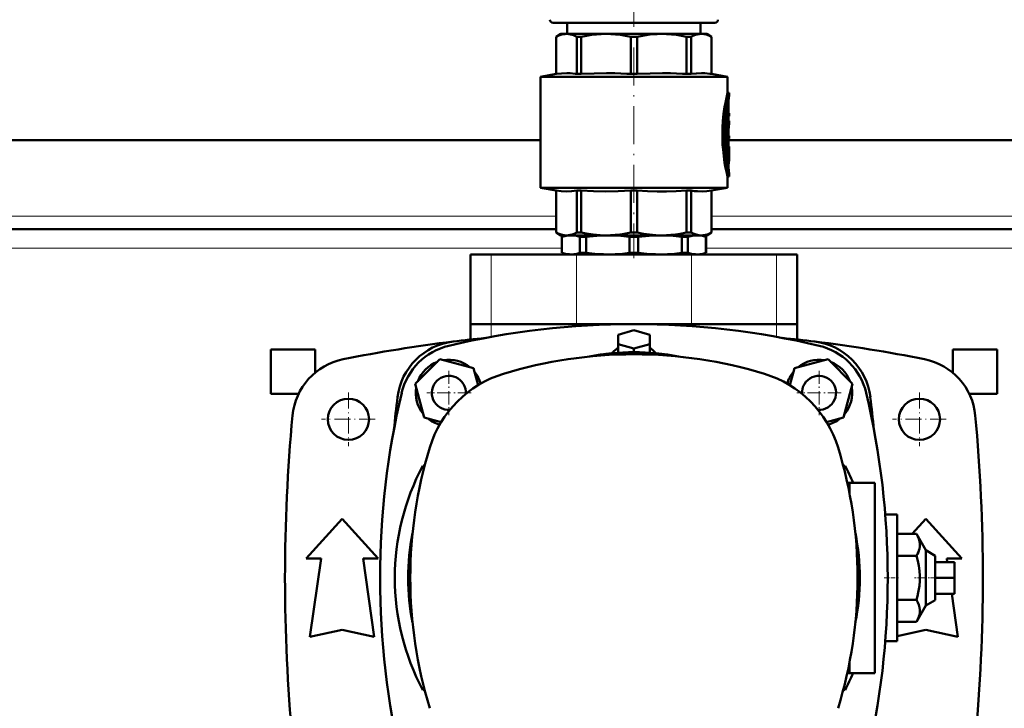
# Model space of a CAD drawing. Extents: x -1351 to 1763, y -1300 to 612.
# Tile 25 of 80: x -72 to 238, y -1058 to -841. Entities that reach past the tile are written whole.
import ezdxf

# ---------------------------------------------------------------- set-up
doc = ezdxf.new("R2010")
doc.units = 0
doc.linetypes.add('DASHDOT', pattern=[18.5, 12, -3, 0.5, -3])

msp = doc.modelspace()

# ---------------------------------------------------------------- linework, layer by layer
at = {"color": 7, "linetype": 'DASHDOT', "lineweight": 18}
msp.add_line((121.6, -831.6), (121.6, -916.53), dxfattribs=at)
at = {"color": 7, "lineweight": 50}
for p, q in [((96.1, -842.33), (147.1, -842.33)), ((100.6, -842.33), (100.6, -845.83)), ((142.6, -842.33), (142.6, -845.83)), ((98.6, -845.83), (97.1, -846.7)), ((97.1, -846.7), (97.12, -846.7)), ((97.1, -858.45), (97.1, -846.7)), ((97.12, -858.45), (97.12, -846.7)), ((98.6, -845.83), (100.35, -845.83)), ((100.35, -845.83), (112.8, -845.83)), ((103.58, -846.7), (105, -846.7)), ((103.58, -846.7), (103.58, -858.45)), ((105, -858.45), (105, -846.7)), ((112.8, -845.83), (130.4, -845.83)), ((120.6, -846.7), (122.61, -846.7)), ((120.6, -846.7), (120.6, -858.45)), ((122.61, -858.45), (122.61, -846.7)), ((130.4, -845.83), (142.85, -845.83)), ((138.2, -846.7), (139.62, -846.7)), ((138.2, -846.7), (138.2, -858.45)), ((139.62, -858.45), (139.62, -846.7)), ((142.85, -845.83), (144.6, -845.83)), ((144.6, -845.83), (146.1, -846.7)), ((146.1, -846.7), (146.08, -846.7)), ((146.08, -846.7), (146.08, -858.45)), ((146.1, -858.45), (146.1, -846.7)), ((97.1, -858.45), (92.1, -859.33)), ((121.6, -859.33), (92.1, -859.33)), ((92.1, -894.33), (92.1, -859.33)), ((97.12, -858.45), (97.1, -858.45)), ((103.58, -858.45), (105, -858.45)), ((120.6, -858.45), (122.61, -858.45)), ((121.6, -859.33), (151.1, -859.33)), ((138.2, -858.45), (139.62, -858.45)), ((146.08, -858.45), (146.1, -858.45)), ((146.1, -858.45), (151.1, -859.33)), ((151.1, -864.38), (151.1, -859.33)), ((151.1, -864.38), (151.6, -864.38)), ((151.6, -865.28), (151.6, -864.38)), ((151.1, -869.63), (151.1, -867.96)), ((151.42, -867.23), (151.42, -870.83)), ((150.8, -869.94), (150.8, -870.08)), ((150.8, -870.08), (150.8, -879.92)), ((151.37, -869.63), (150.86, -869.63)), ((151.31, -870.08), (151.31, -879.92)), ((151.42, -874.76), (151.42, -870.08)), ((151.42, -870.83), (151.52, -870.83)), ((151.42, -871.73), (151.52, -871.73)), ((151.52, -870.83), (151.6, -870.83)), ((151.6, -871.73), (151.52, -871.73)), ((151.6, -871.73), (151.6, -870.83)), ((151.6, -873.24), (151.42, -873.24)), ((151.6, -874.12), (151.6, -873.24)), ((151.42, -877.91), (151.42, -876.54)), ((151.42, -876.54), (151.42, -877.91)), ((151.42, -877.91), (151.6, -877.91)), ((151.6, -878.81), (151.6, -877.91)), ((92.1, -879.33), (-168.58, -879.33)), ((151.37, -880.37), (150.86, -880.37)), ((150.86, -881.33), (151.37, -881.33)), ((151.1, -881.33), (151.1, -880.37)), ((151.37, -881.33), (151.6, -881.33)), ((151.42, -878.81), (151.42, -881.33)), ((151.6, -878.81), (151.42, -878.81)), ((151.42, -879.92), (151.42, -878.81)), ((412.1, -879.33), (151.42, -879.33)), ((151.6, -882.23), (151.6, -881.33)), ((150.8, -881.78), (150.8, -884.78)), ((151.31, -881.78), (151.31, -884.78)), ((151.42, -884.78), (151.42, -882.47)), ((151.54, -882.82), (151.42, -882.82)), ((151.6, -882.23), (151.45, -882.23)), ((151.59, -882.23), (151.59, -883.67)), ((151.6, -884.95), (151.6, -883.9)), ((151.37, -885.23), (150.86, -885.23)), ((151.1, -887.21), (151.1, -885.23)), ((151.6, -890.78), (151.6, -889.88)), ((151.1, -890.78), (151.6, -890.78)), ((151.1, -894.33), (151.1, -890.78)), ((92.1, -894.33), (121.6, -894.33)), ((97.1, -895.21), (92.1, -894.33)), ((97.1, -895.21), (97.12, -895.21)), ((97.1, -908.47), (97.1, -895.21)), ((97.12, -908.47), (97.12, -895.21)), ((103.58, -895.21), (105, -895.21)), ((103.58, -895.21), (103.58, -908.47)), ((105, -908.47), (105, -895.21)), ((120.6, -895.21), (121.6, -895.21)), ((120.6, -895.21), (120.6, -908.47)), ((121.6, -894.33), (151.1, -894.33)), ((121.6, -895.21), (122.61, -895.21)), ((122.61, -908.47), (122.61, -895.21)), ((138.2, -895.21), (139.62, -895.21)), ((138.2, -895.21), (138.2, -908.47)), ((139.62, -908.47), (139.62, -895.21)), ((146.08, -895.21), (146.1, -895.21)), ((146.08, -895.21), (146.08, -908.47)), ((146.1, -895.21), (151.1, -894.33)), ((146.1, -908.47), (146.1, -895.21)), ((97.1, -907.33), (-173.9, -907.33)), ((97.1, -908.47), (97.12, -908.47)), ((98.6, -909.33), (97.1, -908.47)), ((98.6, -909.33), (100.35, -909.33)), ((100.1, -909.33), (98.85, -909.79)), ((100.35, -909.33), (112.8, -909.33)), ((103.58, -908.47), (105, -908.47)), ((112.8, -909.33), (121.6, -909.33)), ((120.6, -908.47), (121.6, -908.47)), ((121.6, -908.47), (122.61, -908.47)), ((121.6, -909.33), (130.4, -909.33)), ((130.4, -909.33), (142.85, -909.33)), ((138.2, -908.47), (139.62, -908.47)), ((142.85, -909.33), (144.6, -909.33)), ((143.1, -909.33), (144.35, -909.79)), ((144.6, -909.33), (146.1, -908.47)), ((146.08, -908.47), (146.1, -908.47)), ((417.1, -907.33), (146.1, -907.33)), ((98.89, -909.79), (98.85, -909.79)), ((98.85, -914.88), (98.85, -909.79)), ((98.89, -914.88), (98.89, -909.79)), ((104.58, -914.88), (104.58, -909.79)), ((106.5, -909.79), (104.58, -909.79)), ((106.5, -914.88), (106.5, -909.79)), ((120.25, -914.88), (120.25, -909.79)), ((121.6, -909.79), (120.25, -909.79)), ((122.96, -909.79), (121.6, -909.79)), ((122.96, -914.88), (122.96, -909.79)), ((138.62, -909.79), (136.7, -909.79)), ((136.7, -914.88), (136.7, -909.79)), ((138.62, -914.88), (138.62, -909.79)), ((144.31, -914.88), (144.31, -909.79)), ((144.35, -909.79), (144.31, -909.79)), ((144.35, -914.88), (144.35, -909.79)), ((70.1, -915.33), (76.64, -915.33)), ((70.1, -937.33), (70.1, -915.33)), ((103.47, -915.33), (76.64, -915.33)), ((98.89, -914.88), (98.85, -914.88)), ((100.1, -915.33), (98.85, -914.88)), ((101.74, -915.33), (100.1, -915.33)), ((113.37, -915.33), (101.74, -915.33)), ((103.47, -915.33), (139.74, -915.33)), ((106.5, -914.88), (104.58, -914.88)), ((121.6, -915.33), (113.37, -915.33)), ((121.6, -914.88), (120.25, -914.88)), ((122.96, -914.88), (121.6, -914.88)), ((129.83, -915.33), (121.6, -915.33)), ((141.47, -915.33), (129.83, -915.33)), ((138.62, -914.88), (136.7, -914.88)), ((166.57, -915.33), (139.74, -915.33)), ((143.1, -915.33), (141.47, -915.33)), ((143.1, -915.33), (144.35, -914.88)), ((144.35, -914.88), (144.31, -914.88)), ((166.57, -915.33), (173.1, -915.33)), ((173.1, -937.33), (173.1, -915.33)), ((70.1, -937.33), (76.64, -937.33)), ((70.1, -942.17), (70.1, -937.33)), ((76.64, -937.33), (70.1, -937.33)), ((103.47, -937.33), (76.64, -937.33)), ((76.64, -937.33), (103.47, -937.33)), ((103.47, -937.33), (139.74, -937.33)), ((139.74, -937.33), (103.47, -937.33)), ((116.6, -940.72), (121.6, -939.27)), ((121.6, -939.27), (126.6, -940.72)), ((166.57, -937.33), (139.74, -937.33)), ((139.74, -937.33), (166.57, -937.33)), ((166.57, -937.33), (173.1, -937.33)), ((173.1, -937.33), (166.57, -937.33)), ((173.1, -942.17), (173.1, -937.33)), ((116.6, -943.6), (116.6, -940.72)), ((126.6, -940.72), (126.6, -943.6)), ((7.1, -959.33), (7.1, -945.33)), ((21.1, -945.33), (7.1, -945.33)), ((21.1, -945.33), (21.1, -952.63)), ((115, -946.19), (114.81, -946.47)), ((121.6, -945.05), (116.6, -943.6)), ((116.6, -946.32), (116.6, -943.6)), ((126.6, -943.6), (121.6, -945.05)), ((121.6, -946.14), (121.6, -945.05)), ((126.6, -946.32), (126.6, -943.6)), ((128.2, -946.19), (128.4, -946.47)), ((236.1, -945.33), (222.1, -945.33)), ((222.1, -945.33), (222.1, -952.63)), ((236.1, -959.33), (236.1, -945.33)), ((60.43, -948.4), (52.67, -956.16)), ((71.02, -951.24), (60.43, -948.4)), ((182.78, -948.4), (172.18, -951.24)), ((190.53, -956.16), (182.78, -948.4)), ((72.46, -956.6), (71.02, -951.24)), ((172.18, -951.24), (170.75, -956.6)), ((52.67, -956.16), (55.51, -966.75)), ((187.69, -966.75), (190.53, -956.16)), ((15.88, -959.33), (7.1, -959.33)), ((236.1, -959.33), (227.33, -959.33)), ((55.51, -966.75), (60.87, -968.19)), ((182.34, -968.19), (187.69, -966.75)), ((55.07, -981.95), (55.56, -982.22)), ((188.14, -981.95), (187.64, -982.22)), ((188.86, -987.33), (189.57, -987.33)), ((189.57, -987.33), (189.57, -990.77)), ((197.49, -987.33), (189.57, -987.33)), ((197.49, -1047.33), (197.49, -987.33)), ((18.23, -1011.21), (29.6, -998.71)), ((29.6, -998.71), (40.98, -1011.21)), ((200.81, -997.33), (204.6, -997.33)), ((204.6, -997.33), (204.6, -1037.33)), ((209.26, -1003.48), (213.6, -998.71)), ((213.6, -998.71), (224.98, -1011.21)), ((204.6, -1003.48), (210.68, -1003.48)), ((210.68, -1003.48), (213.6, -1008.6)), ((213.6, -1008.6), (213.6, -1026.06)), ((213.6, -1008.6), (216.6, -1010.33)), ((22.98, -1011.21), (18.23, -1011.21)), ((19.48, -1035.96), (22.98, -1011.21)), ((36.23, -1011.21), (39.73, -1035.96)), ((40.98, -1011.21), (36.23, -1011.21)), ((204.6, -1010.4), (210.68, -1010.4)), ((216.6, -1024.33), (216.6, -1010.33)), ((224.98, -1011.21), (220.23, -1011.21)), ((220.23, -1011.21), (220.39, -1012.33)), ((216.6, -1012.33), (222.6, -1012.33)), ((222.6, -1017.33), (222.6, -1012.33)), ((216.6, -1017.33), (222.6, -1017.33)), ((222.6, -1022.33), (222.6, -1017.33)), ((216.6, -1022.33), (222.6, -1022.33)), ((221.8, -1022.33), (223.73, -1035.96)), ((204.6, -1024.26), (210.68, -1024.26)), ((213.6, -1026.06), (210.68, -1031.19)), ((216.6, -1024.33), (213.6, -1026.06)), ((204.6, -1031.19), (210.68, -1031.19)), ((29.6, -1033.71), (19.48, -1035.96)), ((39.73, -1035.96), (29.6, -1033.71)), ((213.6, -1033.71), (204.6, -1035.71)), ((223.73, -1035.96), (213.6, -1033.71)), ((200.81, -1037.33), (204.6, -1037.33)), ((189.57, -1043.89), (189.57, -1047.33)), ((188.86, -1047.33), (189.57, -1047.33)), ((189.57, -1047.33), (197.49, -1047.33)), ((55.56, -1052.45), (55.07, -1052.71)), ((187.64, -1052.45), (188.14, -1052.71))]:
    msp.add_line(p, q, dxfattribs=at)
at = {"color": 7, "linetype": 'DASHDOT', "lineweight": 18, "ltscale": 0.006833}
msp.add_line((151.2, -867.23), (151.48, -867.23), dxfattribs=at)
at = {"color": 7, "lineweight": 18}
for p, q in [((151.23, -867.23), (151.42, -867.23)), ((151.37, -866.47), (151.45, -866.47)), ((150.8, -870.08), (151.31, -870.08)), ((150.8, -879.92), (151.31, -879.92)), ((150.8, -881.78), (151.31, -881.78)), ((151.42, -883.65), (151.53, -883.65)), ((150.8, -884.78), (151.31, -884.78)), ((151.1, -886.55), (151.49, -886.55)), ((151.41, -888.9), (151.47, -888.9)), ((97.1, -903.33), (-173.9, -903.33)), ((417.1, -903.33), (146.1, -903.33)), ((98.85, -913.33), (-175.65, -913.33)), ((76.64, -937.33), (76.64, -915.33)), ((103.47, -937.33), (103.47, -915.33)), ((139.74, -937.33), (139.74, -915.33)), ((418.85, -913.33), (144.35, -913.33)), ((166.57, -937.33), (166.57, -915.33)), ((76.64, -937.33), (76.64, -941.34)), ((103.47, -937.33), (103.47, -937.98)), ((139.74, -937.33), (139.74, -937.98)), ((166.57, -941.34), (166.57, -937.33))]:
    msp.add_line(p, q, dxfattribs=at)
at = {"color": 7, "linetype": 'DASHDOT', "lineweight": 18, "ltscale": 0.018776}
msp.add_line((151.49, -870.08), (150.74, -870.08), dxfattribs=at)
at = {"color": 7, "linetype": 'DASHDOT', "lineweight": 18, "ltscale": 0.003075}
msp.add_line((151.53, -871.28), (151.41, -871.28), dxfattribs=at)
at = {"color": 7, "linetype": 'DASHDOT', "lineweight": 18, "ltscale": 0.019035}
for p, q in [((151.49, -879.92), (150.73, -879.92)), ((151.49, -884.78), (150.73, -884.78))]:
    msp.add_line(p, q, dxfattribs=at)
at = {"color": 7, "linetype": 'DASHDOT', "lineweight": 18, "ltscale": 0.016975}
msp.add_line((151.42, -881.78), (150.74, -881.78), dxfattribs=at)
at = {"color": 7, "linetype": 'DASHDOT', "lineweight": 18, "ltscale": 0.000876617}
msp.add_line((151.41, -882.47), (151.45, -882.47), dxfattribs=at)
at = {"color": 7, "linetype": 'DASHDOT', "lineweight": 18, "ltscale": 0.004106}
msp.add_line((151.57, -883.27), (151.41, -883.27), dxfattribs=at)
at = {"color": 7, "linetype": 'DASHDOT', "lineweight": 18, "ltscale": 0.011628}
msp.add_line((151.06, -887.78), (151.53, -887.78), dxfattribs=at)
at = {"color": 7, "linetype": 'DASHDOT', "lineweight": 18, "ltscale": 0.349701}
for p, q in [((63.27, -952), (63.27, -965.99)), ((179.94, -952), (179.94, -965.99))]:
    msp.add_line(p, q, dxfattribs=at)
at = {"color": 7, "linetype": 'DASHDOT', "lineweight": 18, "ltscale": 0.422501}
for p, q in [((31.6, -958.88), (31.6, -975.78)), ((211.6, -958.88), (211.6, -975.78)), ((40.05, -967.33), (23.15, -967.33)), ((220.05, -967.33), (203.15, -967.33))]:
    msp.add_line(p, q, dxfattribs=at)
at = {"color": 7, "linetype": 'DASHDOT', "lineweight": 18, "ltscale": 0.3497}
for p, q in [((70.26, -959), (56.27, -959)), ((186.93, -959), (172.94, -959))]:
    msp.add_line(p, q, dxfattribs=at)
at = {"color": 7, "linetype": 'DASHDOT', "lineweight": 18, "ltscale": 0.113651}
msp.add_line((200.43, -1017.33), (204.98, -1017.33), dxfattribs=at)
at = {"color": 7, "linetype": 'DASHDOT', "lineweight": 18, "ltscale": 0.177682}
msp.add_line((217.19, -1017.33), (210.09, -1017.33), dxfattribs=at)
at = {"color": 7, "lineweight": 50}
for points in [[(100.35, -845.83), (99.77, -845.86), (99.17, -845.95), (98.57, -846.1), (97.97, -846.31), (97.12, -846.7)], [(103.58, -846.7), (102.57, -846.25), (101.6, -845.97), (100.97, -845.87), (100.35, -845.83)], [(112.8, -845.83), (111.3, -845.87), (109.78, -845.97), (108.24, -846.14), (106.65, -846.38), (105, -846.7)], [(120.6, -846.7), (118.95, -846.38), (117.36, -846.13), (115.82, -845.97), (114.3, -845.87), (112.8, -845.83)], [(130.4, -845.83), (128.9, -845.87), (126.62, -846.04), (124.25, -846.38), (122.61, -846.7)], [(138.2, -846.7), (136.55, -846.38), (134.97, -846.13), (133.42, -845.97), (131.9, -845.87), (130.4, -845.83)], [(142.85, -845.83), (142.23, -845.87), (141.6, -845.97), (140.96, -846.14), (139.97, -846.53), (139.62, -846.7)], [(142.85, -845.83), (143.63, -845.88), (144.42, -846.04), (145.23, -846.31), (146.08, -846.7)], [(97.12, -858.45), (98.82, -858.25), (100.43, -858.19), (101.5, -858.22), (103.07, -858.38), (103.58, -858.45)], [(105, -858.45), (109.1, -858.25), (112.98, -858.19), (115.57, -858.22), (119.36, -858.38), (120.6, -858.45)], [(122.61, -858.45), (126.7, -858.25), (130.58, -858.19), (133.17, -858.22), (136.96, -858.38), (138.2, -858.45)], [(139.62, -858.45), (141.32, -858.25), (142.92, -858.19), (144, -858.22), (145.57, -858.38), (146.08, -858.45)], [(151.1, -864.38), (150.87, -865.4), (150.43, -867.53), (150.2, -868.81), (149.88, -871.02), (149.64, -873.35), (149.52, -875.32), (149.47, -877.31), (149.5, -879.31), (149.57, -880.79), (149.68, -882.26), (149.91, -884.34), (150.19, -886.31), (150.41, -887.56), (150.84, -889.68), (151.1, -890.78)], [(151.6, -864.38), (151.37, -865.4), (150.98, -867.3), (150.71, -868.86), (150.46, -870.57), (150.21, -872.86), (150.03, -875.67), (150, -877.34), (150.02, -879.02), (150.13, -881.33), (150.34, -883.58), (150.58, -885.45), (151.04, -888.2), (151.36, -889.71), (151.6, -890.78)], [(151.6, -889.88), (151.24, -888.03), (150.85, -885.54), (150.62, -883.67), (150.41, -881.3), (150.31, -879.17), (150.29, -877.02), (150.35, -874.87), (150.51, -872.55), (150.72, -870.59), (151.13, -867.79), (151.6, -865.28)], [(151.37, -869.63), (151.36, -869.63), (151.36, -869.63), (151.36, -869.64), (151.35, -869.65), (151.34, -869.69), (151.31, -870.08)], [(151.42, -870.08), (151.41, -869.78), (151.39, -869.68), (151.38, -869.65), (151.38, -869.64), (151.37, -869.63), (151.37, -869.63)], [(151.52, -870.83), (151.52, -870.83), (151.52, -870.83), (151.52, -870.84), (151.51, -870.85), (151.5, -870.96), (151.5, -871.6), (151.51, -871.7), (151.52, -871.73), (151.52, -871.73), (151.52, -871.73), (151.52, -871.73)], [(150.8, -879.92), (150.82, -880.22), (150.84, -880.33), (150.85, -880.36), (150.85, -880.37), (150.86, -880.37), (150.86, -880.37)], [(150.86, -881.33), (150.86, -881.33), (150.85, -881.34), (150.85, -881.35), (150.83, -881.39), (150.8, -881.78)], [(151.31, -879.92), (151.32, -880.22), (151.34, -880.33), (151.35, -880.36), (151.36, -880.37), (151.36, -880.37), (151.37, -880.37)], [(151.37, -881.33), (151.36, -881.33), (151.36, -881.33), (151.36, -881.34), (151.35, -881.35), (151.34, -881.39), (151.31, -881.78)], [(151.37, -880.37), (151.37, -880.37), (151.38, -880.37), (151.38, -880.35), (151.39, -880.32), (151.42, -879.92)], [(151.42, -882.47), (151.43, -882.26), (151.44, -882.24), (151.44, -882.24), (151.44, -882.23), (151.44, -882.23), (151.45, -882.23)], [(151.54, -882.82), (151.54, -882.82), (151.54, -882.82), (151.54, -882.83), (151.52, -882.92), (151.51, -883.21), (151.53, -883.65)], [(151.56, -882.88), (151.55, -882.83), (151.55, -882.82), (151.54, -882.82), (151.54, -882.82)], [(150.8, -884.78), (150.82, -885.08), (150.84, -885.19), (150.85, -885.22), (150.85, -885.23), (150.86, -885.23), (150.86, -885.23)], [(151.31, -884.78), (151.32, -885.08), (151.34, -885.19), (151.35, -885.22), (151.36, -885.23), (151.36, -885.23), (151.37, -885.23)], [(151.37, -885.23), (151.37, -885.23), (151.38, -885.23), (151.38, -885.21), (151.39, -885.18), (151.42, -884.78)], [(151.49, -886.55), (151.43, -887.18), (151.42, -887.94), (151.47, -888.9)], [(103.58, -895.21), (101.92, -895.41), (100.31, -895.48), (98.71, -895.41), (97.12, -895.21)], [(120.6, -895.21), (116.59, -895.41), (112.69, -895.48), (108.83, -895.41), (105, -895.21)], [(138.2, -895.21), (134.96, -895.39), (131.9, -895.47), (128.9, -895.47), (125.84, -895.39), (122.61, -895.21)], [(146.08, -895.21), (144.53, -895.41), (143.06, -895.48), (141.6, -895.44), (140.64, -895.35), (139.62, -895.21)], [(97.12, -908.47), (97.76, -908.77), (98.67, -909.09), (99.57, -909.28), (100.35, -909.33)], [(101.73, -909.33), (100.78, -909.39), (99.83, -909.54), (98.89, -909.79)], [(100.35, -909.33), (100.94, -909.3), (101.53, -909.21), (102.14, -909.06), (102.74, -908.85), (103.58, -908.47)], [(104.58, -909.79), (103.45, -909.5), (102.31, -909.35), (101.74, -909.33)], [(105, -908.47), (106.55, -908.77), (108.75, -909.09), (110.91, -909.28), (112.8, -909.33)], [(113.37, -909.33), (111.08, -909.38), (108.79, -909.54), (106.5, -909.79)], [(112.8, -909.33), (114.22, -909.3), (115.65, -909.21), (117.11, -909.06), (118.56, -908.85), (120.6, -908.47)], [(120.25, -909.79), (117.5, -909.5), (114.75, -909.35), (113.37, -909.33)], [(130.4, -909.33), (128.47, -909.28), (126.54, -909.11), (124.62, -908.85), (122.61, -908.47)], [(129.83, -909.33), (127.53, -909.38), (125.24, -909.54), (122.96, -909.79)], [(136.7, -909.79), (133.96, -909.5), (131.21, -909.35), (129.83, -909.33)], [(130.4, -909.33), (131.82, -909.3), (133.25, -909.21), (134.71, -909.06), (136.17, -908.85), (138.2, -908.47)], [(141.47, -909.33), (140.51, -909.38), (139.57, -909.54), (138.62, -909.79)], [(139.62, -908.47), (140.26, -908.77), (141.17, -909.09), (142.07, -909.28), (142.85, -909.33)], [(144.31, -909.79), (143.18, -909.5), (142.04, -909.35), (141.48, -909.33)], [(142.85, -909.33), (143.44, -909.3), (144.03, -909.21), (144.64, -909.06), (145.24, -908.85), (146.08, -908.47)], [(98.89, -914.88), (100.03, -915.17), (101.17, -915.31), (101.74, -915.33)], [(101.74, -915.33), (102.69, -915.28), (103.64, -915.13), (104.58, -914.88)], [(106.5, -914.88), (109.24, -915.17), (112, -915.31), (113.37, -915.33)], [(113.37, -915.33), (115.67, -915.28), (117.96, -915.13), (120.25, -914.88)], [(122.96, -914.88), (125.7, -915.17), (128.45, -915.31), (129.83, -915.33)], [(129.83, -915.33), (132.13, -915.28), (134.42, -915.13), (136.7, -914.88)], [(138.62, -914.88), (139.75, -915.17), (140.89, -915.31), (141.47, -915.33)], [(141.47, -915.33), (142.42, -915.28), (143.36, -915.13), (144.31, -914.88)], [(210.68, -1010.4), (211, -1009.8), (211.27, -1009.21), (211.45, -1008.7), (211.59, -1008.2), (211.72, -1007.41), (211.73, -1006.62), (211.63, -1005.83), (211.4, -1005.03), (211.09, -1004.26), (210.68, -1003.48)], [(210.68, -1024.26), (210.99, -1023.11), (211.24, -1021.99), (211.44, -1020.92), (211.59, -1019.86), (211.72, -1018.27), (211.73, -1016.7), (211.63, -1015.12), (211.4, -1013.51), (211.09, -1011.98), (210.68, -1010.4)], [(210.68, -1031.19), (211, -1030.58), (211.27, -1029.99), (211.45, -1029.49), (211.59, -1028.99), (211.72, -1028.2), (211.73, -1027.41), (211.63, -1026.62), (211.4, -1025.82), (211.09, -1025.05), (210.68, -1024.26)]]:
    msp.add_lwpolyline(points, dxfattribs=at)
for centre in [(31.6, -967.33), (211.6, -967.33)]:
    msp.add_circle(centre, 6.5, dxfattribs=at)
for centre, radius, start, end in [((96.1, -841.33), 1, 180, 270), ((147.1, -841.33), 1, 270, 360), ((182.4, -869.71), 31.12, 171.814, 174.0215), ((159.17, -867.19), 7.75, 174.6665, 180.2961), ((150.88, -869.66), 0.033, 115.4624, 172.1605), ((182.31, -877.69), 31.03, 171.7518, 174.5773), ((181.76, -877.61), 30.35, 173.4075, 177.9816), ((140.3, -884.95), 11.31, 0.0034, 6.6192), ((140.31, -883.9), 11.29, 359.9979, 5.1558), ((140.27, -884.95), 11.33, 351.8657, 359.9883), ((182.52, -885.35), 31.25, 186.5147, 188.3307), ((121.6, -1191.45), 254.12, 76.7281, 103.2719), ((121.6, -1407.33), 468, 96.9973, 101.2889), ((67.04, -962.77), 20.1, 96.9973, 173.0027), ((121.6, -1407.33), 468, 95.738, 96.9973), ((121.6, -1407.33), 468, 83.0027, 84.2621), ((121.6, -1407.33), 468, 78.7111, 83.0027), ((176.17, -962.77), 20.1, 6.9973, 83.0027), ((67.85, -963.59), 20, 103.2719, 166.7281), ((121.6, -1017.34), 71.2, 78.6517, 101.348), ((175.35, -963.59), 20, 13.2719, 76.7281), ((33.9, -968), 20, 101.2889, 174.6592), ((63.27, -959), 10.45, 110.38, 159.62), ((63.27, -959), 10.45, 50.38, 99.62), ((121.6, -1087.33), 140.5, 72.9805, 107.0195), ((179.94, -959), 10.45, 80.38, 129.62), ((179.94, -959), 10.45, 20.38, 69.62), ((209.3, -968), 20, 5.3408, 78.7111), ((63.27, -959), 10.45, 16.1206, 39.62), ((179.94, -959), 10.45, 140.38, 163.8806), ((90.72, -986.45), 35, 107.0195, 162.9805), ((63.27, -959), 5.38, 356.7546, 273.2445), ((152.48, -986.45), 35, 17.0195, 72.9805), ((179.94, -959), 5.38, 266.7509, 183.2491), ((295.72, -1017.33), 254.12, 166.7281, 193.2719), ((63.27, -959), 10.45, 170.38, 219.62), ((179.94, -959), 10.45, 320.38, 9.62), ((-52.52, -1017.33), 254.12, 346.7281, 13.2719), ((511.6, -1017.33), 468, 173.0027, 174.2619), ((-268.4, -1017.33), 468, 5.7379, 6.9973), ((561.6, -1017.33), 550, 174.6592, 185.3408), ((63.27, -959), 10.45, 230.38, 253.8785), ((179.94, -959), 10.45, 286.1194, 309.62), ((-318.4, -1017.33), 550, 354.6592, 5.3408), ((191.6, -1017.33), 140.5, 162.9805, 197.0195), ((51.6, -1017.33), 140.5, 342.9805, 17.0195), ((121.6, -1017.33), 75.36, 152, 208), ((121.6, -1017.33), 75.36, 23.46, 28), ((121.6, -1017.34), 71.2, 168.5925, 191.4211), ((121.6, -1017.34), 71.2, 348.5766, 11.4099), ((121.6, -1017.33), 75.36, 332, 336.5399)]:
    msp.add_arc(centre, radius, start, end, dxfattribs=at)
for start_param, end_param in [(2.801753, 2.883189), (2.366399, 2.801753), (0.33984, 0.775193), (0.258404, 0.33984)]:
    msp.add_ellipse((121.6, -947.36), major_axis=(7, 0), ratio=0.5, start_param=start_param, end_param=end_param, dxfattribs=at)

doc.saveas('drawing.dxf')
